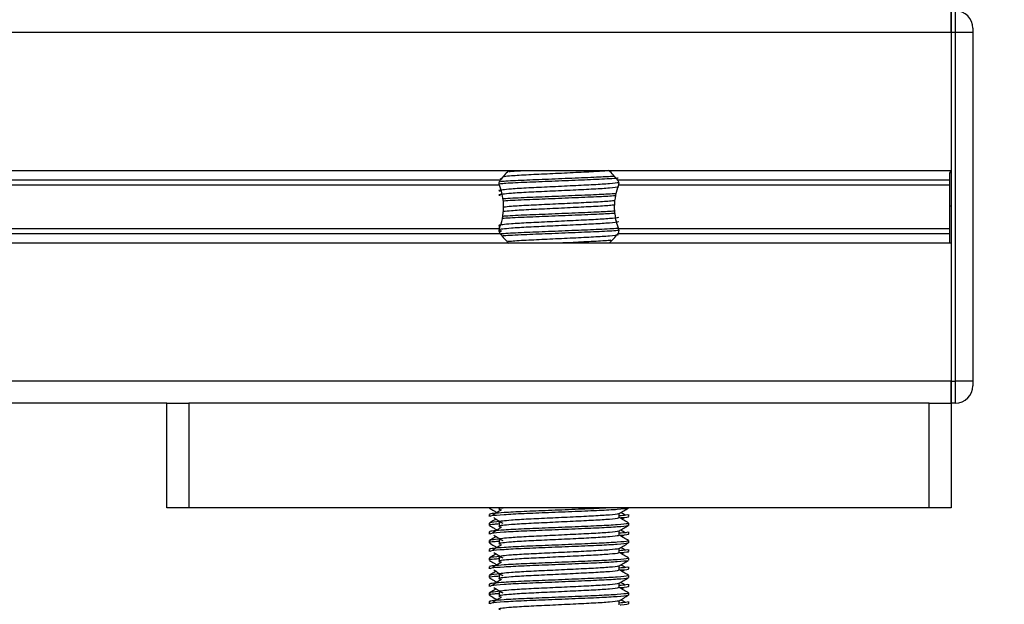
# Model space of a CAD drawing. Header units: millimetres. Extents: x 0 to 420, y 0 to 297.
# Tile 86 of 98: x 317.26 to 322.59, y 198.54 to 201.71. Entities that reach past the tile are written whole.
import ezdxf

# ---------------------------------------------------------------- set-up
doc = ezdxf.new("R2010")
doc.units = ezdxf.units.MM
doc.layers.add('QUOTE', color=174, linetype='Continuous')
doc.styles.add('SLDTEXTSTYLE3', font='TXT', dxfattribs={"width": 0.75})
doc.dimstyles.new('SLDDIMSTYLE2', dxfattribs={"dimtxt": 3, "dimasz": 3, "dimexe": 0, "dimexo": 0.0625, "dimgap": 0.75, "dimtad": 1, "dimlfac": 21.190584, "dimrnd": 1e-09, "dimzin": 12, "dimdsep": 46, "dimtxsty": 'SLDTEXTSTYLE3', "dimsah": 1, "dimcen": 0.09, "dimadec": 0, "dimazin": 3, "dimtfac": 1, "dimtdec": 3, "dimtofl": 0, "dimtmove": 0, "dimatfit": 3, "dimfxl": 0, "dimfrac": 2, "dimtolj": 1, "dimtzin": 12, "dimarcsym": 0})

# ---------------------------------------------------------------- blocks, each defined once
blk = doc.blocks.new('_D_2')
at = {"layer": 'QUOTE'}
for p, q in [((319.3453, 236.9641), (330.7, 236.9641)), ((328.7, 194.0629), (328.7, 236.9641)), ((324.9875, 194.0629), (330.7, 194.0629))]:
    blk.add_line(p, q, dxfattribs=at)
for points in [[(328.7, 236.9641), (328.2, 233.9641), (329.2, 233.9641)], [(328.7, 194.0629), (329.2, 197.0629), (328.2, 197.0629)]]:
    blk.add_solid(points, dxfattribs=at)
at = {"layer": 'QUOTE', "insert": (324.8327, 210.526), "char_height": 3, "attachment_point": 1, "rotation": 90, "style": 'SLDTEXTSTYLE3'}
blk.add_mtext('909,1', dxfattribs=at)

msp = doc.modelspace()

# ---------------------------------------------------------------- linework, layer by layer
at = {"color": 7, "linetype": 'Continuous', "lineweight": 25}
for p, q in [((322.30033, 201.75502), (322.30033, 201.63704)), ((322.30033, 201.63704), (322.30033, 201.75502)), ((322.32393, 201.63704), (322.32393, 201.75502)), ((322.41831, 201.66064), (322.41831, 201.63704)), ((322.30033, 201.63704), (296.81732, 201.63704)), ((322.30033, 201.63704), (322.30033, 200.88907)), ((322.30033, 201.63704), (322.30033, 199.74941)), ((322.32393, 201.63704), (322.30033, 201.63704)), ((322.32393, 199.74941), (322.32393, 201.63704)), ((322.41831, 201.63704), (322.32393, 201.63704)), ((322.41831, 201.63704), (322.41831, 199.74941)), ((322.30033, 200.88907), (296.81732, 200.88907)), ((319.86576, 200.84664), (319.85738, 200.84151)), ((322.30033, 200.88317), (322.29326, 200.88317)), ((322.29326, 200.87974), (322.30033, 200.87974)), ((319.85821, 200.83792), (299.25944, 200.83792)), ((319.85482, 200.81082), (299.26283, 200.81082)), ((322.29326, 200.83792), (320.49529, 200.83792)), ((322.29326, 200.81082), (320.49868, 200.81082)), ((322.29326, 200.70036), (322.30033, 200.70036)), ((322.29326, 200.67435), (322.29326, 200.6921)), ((319.85356, 200.58966), (319.85356, 200.57071)), ((319.85821, 200.54854), (299.25944, 200.54854)), ((319.85482, 200.57563), (299.26283, 200.57563)), ((319.86576, 200.56349), (319.85573, 200.55735)), ((322.29326, 200.54854), (320.49529, 200.54854)), ((322.29326, 200.57563), (320.49868, 200.57563)), ((322.30033, 200.49739), (296.81732, 200.49739)), ((322.30033, 200.49739), (322.30033, 199.74941)), ((322.30033, 199.74941), (296.81732, 199.74941)), ((322.30033, 199.74941), (322.30033, 199.63144)), ((322.30033, 199.74941), (322.32393, 199.74941)), ((322.30033, 199.63144), (322.30033, 199.74941)), ((322.41831, 199.74941), (322.32393, 199.74941)), ((322.32393, 199.63144), (322.32393, 199.74941)), ((322.41831, 199.74941), (322.41831, 199.72582)), ((318.05316, 199.63144), (301.06449, 199.63144)), ((318.05316, 199.06515), (318.05316, 199.63144)), ((318.05316, 199.63144), (318.17114, 199.63144)), ((318.17114, 199.63144), (318.17114, 199.06515)), ((322.18236, 199.63144), (318.17114, 199.63144)), ((322.18236, 199.06515), (322.18236, 199.63144)), ((322.18236, 199.63144), (322.30033, 199.63144)), ((322.32393, 199.63144), (322.30033, 199.63144)), ((322.30033, 199.63144), (322.30033, 199.06515)), ((318.17114, 199.06515), (318.05316, 199.06515)), ((322.18236, 199.06515), (318.17114, 199.06515)), ((319.79922, 199.06515), (319.79922, 199.06389)), ((319.85356, 199.06515), (319.85356, 199.05596)), ((320.50319, 199.01088), (320.50319, 199.03389)), ((320.55428, 199.06389), (320.55428, 199.06515)), ((322.30033, 199.06515), (322.18236, 199.06515)), ((319.79922, 199.02848), (319.79922, 199.01671)), ((319.79922, 198.98127), (319.79922, 198.96951)), ((319.85356, 198.98518), (319.85356, 198.96158)), ((320.5168, 199.00349), (320.52943, 199.01122)), ((320.55428, 199.01671), (320.55428, 199.02848)), ((320.55428, 198.96951), (320.55428, 198.98127)), ((319.79922, 198.9341), (319.79922, 198.92233)), ((320.50319, 198.91649), (320.50319, 198.9395)), ((320.55428, 198.92233), (320.55428, 198.9341)), ((319.79922, 198.88689), (319.79922, 198.87512)), ((319.85356, 198.8908), (319.85356, 198.8672)), ((320.5168, 198.9091), (320.52943, 198.91684)), ((320.55428, 198.87512), (320.55428, 198.88689)), ((319.79922, 198.83972), (319.79922, 198.82795)), ((320.50319, 198.82211), (320.50319, 198.84512)), ((320.5168, 198.81472), (320.52943, 198.82246)), ((320.55428, 198.82795), (320.55428, 198.83972)), ((319.79922, 198.79251), (319.79922, 198.78074)), ((319.85356, 198.79641), (319.85356, 198.77282)), ((320.55428, 198.78074), (320.55428, 198.79251)), ((319.79922, 198.74533), (319.79922, 198.73357)), ((320.50319, 198.72773), (320.50319, 198.75074)), ((320.5168, 198.72034), (320.52943, 198.72808)), ((320.55428, 198.73357), (320.55428, 198.74533)), ((319.79922, 198.69813), (319.79922, 198.68636)), ((319.85356, 198.70203), (319.85356, 198.67844)), ((320.55428, 198.68636), (320.55428, 198.69813)), ((319.79922, 198.65095), (319.79922, 198.63919)), ((319.85356, 198.60765), (319.85356, 198.58406)), ((320.50319, 198.63335), (320.50319, 198.65636)), ((320.5168, 198.62596), (320.52943, 198.6337)), ((320.55428, 198.63919), (320.55428, 198.65095)), ((319.79922, 198.60375), (319.79922, 198.59198)), ((319.79922, 198.55657), (319.79922, 198.54481)), ((320.50319, 198.53897), (320.50319, 198.56198)), ((320.55428, 198.59198), (320.55428, 198.60375)), ((320.55428, 198.54481), (320.55428, 198.55657))]:
    msp.add_line(p, q, dxfattribs=at)
for centre, radius, start, end in [((322.32393, 201.66064), 0.09438, 0, 90), ((320.17675, 200.59413), 0.40112, 132.91101, 142.57212), ((320.17675, 200.59413), 0.40112, 37.42788, 47.87533), ((320.17675, 200.79233), 0.40112, 217.42788, 227.33207), ((320.17675, 200.79233), 0.40112, 312.66793, 322.57212), ((322.32393, 199.72582), 0.09438, 270, 0)]:
    msp.add_arc(centre, radius, start, end, dxfattribs=at)
for points, knots in [([(320.49668, 200.84874), (320.49535, 200.84859), (320.47676, 200.84647), (320.39592, 200.84271), (320.267, 200.83721), (320.11928, 200.83098), (319.9839, 200.82578), (319.88888, 200.82109), (319.86128, 200.81833), (319.85343, 200.81755)], [0, 0, 0, 0, 0.0140301, 0.1956147, 0.3770176, 0.5635719, 0.7429639, 0.9268594, 1, 1, 1, 1]), ([(320.47392, 200.85903), (320.44906, 200.85751), (320.39356, 200.85412), (320.26526, 200.84902), (320.11982, 200.84278), (319.98346, 200.83757), (319.89398, 200.83311), (319.86512, 200.83054), (319.8586, 200.82996)], [0, 0, 0, 0, 0.1579394, 0.3525509, 0.5526889, 0.7451431, 0.9424287, 1, 1, 1, 1]), ([(320.44343, 200.88916), (320.41903, 200.88743), (320.36827, 200.88383), (320.25335, 200.87852), (320.12769, 200.87227), (320.0089, 200.86707), (319.92207, 200.86188), (319.89134, 200.85858), (319.87913, 200.85727)], [0, 0, 0, 0, 0.1645772, 0.3423508, 0.5251783, 0.700979, 0.8811979, 1, 1, 1, 1]), ([(319.98858, 200.88907), (319.96242, 200.88766), (319.92937, 200.88587), (319.91137, 200.88402), (319.90761, 200.88363)], [0, 0, 0, 0, 0.7912827, 1, 1, 1, 1]), ([(322.29326, 200.70036), (322.29326, 200.738), (322.29326, 200.8057), (322.29326, 200.85697), (322.29326, 200.87974)], [0, 0, 0, 0, 0.5558787, 1, 1, 1, 1]), ([(320.4974, 200.82647), (320.49779, 200.82594), (320.49952, 200.82357), (320.45508, 200.81871), (320.36974, 200.81321), (320.25372, 200.80772), (320.12773, 200.80149), (320.00842, 200.79627), (319.92024, 200.79091), (319.86943, 200.78579), (319.8457, 200.78202), (319.85495, 200.77947), (319.85908, 200.77834)], [0, 0, 0, 0, 0.0351066, 0.1561349, 0.2739528, 0.3916527, 0.5126988, 0.6290926, 0.7484115, 0.8401345, 0.9287498, 1, 1, 1, 1]), ([(320.49754, 200.80405), (320.49858, 200.80314), (320.50168, 200.80039), (320.45573, 200.79512), (320.36957, 200.78962), (320.25376, 200.78412), (320.12772, 200.77789), (320.00842, 200.77267), (319.92024, 200.76731), (319.86943, 200.76219), (319.84571, 200.75842), (319.85495, 200.75588), (319.85906, 200.75475)], [0, 0, 0, 0, 0.059132, 0.1771634, 0.2920638, 0.4068492, 0.5248979, 0.6384095, 0.7547738, 0.8442256, 0.9306466, 1, 1, 1, 1]), ([(319.85482, 200.81082), (319.85467, 200.81127), (319.85375, 200.81391), (319.85284, 200.81914), (319.85319, 200.82617), (319.85485, 200.83236), (319.85679, 200.83601), (319.85805, 200.83769), (319.85821, 200.83792)], [0, 0, 0, 0, 0.0508548, 0.3030287, 0.5240656, 0.7365591, 0.9653107, 1, 1, 1, 1]), ([(319.85482, 200.57563), (319.86055, 200.59311), (319.87257, 200.62978), (319.87993, 200.69756), (319.87153, 200.76106), (319.85935, 200.79734), (319.85482, 200.81082)], [0, 0, 0, 0, 0.2384824, 0.5002133, 0.8142029, 1, 1, 1, 1]), ([(320.49868, 200.81082), (320.49295, 200.79334), (320.48093, 200.75668), (320.47357, 200.68889), (320.48197, 200.6254), (320.49415, 200.58912), (320.49868, 200.57563)], [0, 0, 0, 0, 0.2384824, 0.5002133, 0.8142029, 1, 1, 1, 1]), ([(320.49529, 200.83792), (320.49566, 200.8374), (320.4972, 200.83527), (320.49938, 200.83049), (320.50065, 200.82335), (320.50036, 200.8164), (320.49921, 200.81261), (320.49868, 200.81082)], [0, 0, 0, 0, 0.0786657, 0.3295798, 0.5818024, 0.802882, 1, 1, 1, 1]), ([(320.48552, 200.76531), (320.45718, 200.76357), (320.39836, 200.75996), (320.26545, 200.75464), (320.1196, 200.74839), (319.98413, 200.74319), (319.89967, 200.73909), (319.87411, 200.73689), (319.87162, 200.73668)], [0, 0, 0, 0, 0.1833159, 0.3805505, 0.5833859, 0.778434, 0.9783786, 1, 1, 1, 1]), ([(320.48278, 200.75335), (320.45526, 200.75167), (320.39721, 200.74811), (320.26548, 200.74284), (320.11937, 200.7366), (319.98497, 200.73139), (319.89817, 200.72731), (319.8751, 200.72515), (319.87309, 200.72496)], [0, 0, 0, 0, 0.1792693, 0.3781057, 0.5825884, 0.7792206, 0.980789, 1, 1, 1, 1]), ([(320.47761, 200.70437), (320.4697, 200.70317), (320.44866, 200.69999), (320.36795, 200.69523), (320.25424, 200.68975), (320.12749, 200.68351), (320.00886, 200.6783), (319.91989, 200.67296), (319.88795, 200.66951), (319.87441, 200.66805)], [0, 0, 0, 0, 0.0944898, 0.2513541, 0.4080614, 0.5692237, 0.724192, 0.8830549, 1, 1, 1, 1]), ([(320.48013, 200.72829), (320.47158, 200.72698), (320.45002, 200.72369), (320.36805, 200.71882), (320.25422, 200.71334), (320.12748, 200.7071), (320.00891, 200.7019), (319.92105, 200.69664), (319.88976, 200.69327), (319.87693, 200.69189)], [0, 0, 0, 0, 0.1028709, 0.2594114, 0.4157952, 0.5766249, 0.7312733, 0.8898082, 1, 1, 1, 1]), ([(322.29326, 200.49739), (322.29326, 200.49883), (322.29326, 200.50643), (322.29326, 200.53382), (322.29326, 200.57903), (322.29326, 200.63643), (322.29326, 200.67835), (322.29326, 200.70036)], [0, 0, 0, 0, 0.0480315, 0.2536975, 0.478596, 0.7263063, 1, 1, 1, 1]), ([(320.4974, 200.63771), (320.49779, 200.63717), (320.49952, 200.6348), (320.45508, 200.62995), (320.36974, 200.62445), (320.25372, 200.61896), (320.12773, 200.61273), (320.00842, 200.60751), (319.92024, 200.60215), (319.86943, 200.59702), (319.8457, 200.59325), (319.85495, 200.59071), (319.85908, 200.58958)], [0, 0, 0, 0, 0.0351066, 0.1561349, 0.2739528, 0.3916527, 0.5126988, 0.6290926, 0.7484115, 0.8401345, 0.9287498, 1, 1, 1, 1]), ([(320.48074, 200.65886), (320.45383, 200.65721), (320.39637, 200.65369), (320.26544, 200.64846), (320.11943, 200.64221), (319.98477, 200.63701), (319.89695, 200.63285), (319.87327, 200.6306), (319.87043, 200.63033)], [0, 0, 0, 0, 0.1744293, 0.3724463, 0.5760865, 0.7719084, 0.9726462, 1, 1, 1, 1]), ([(320.47927, 200.67057), (320.4528, 200.66895), (320.39577, 200.66546), (320.26538, 200.66026), (320.11962, 200.65401), (319.98412, 200.64881), (319.8997, 200.64471), (319.87416, 200.64251), (319.87169, 200.6423)], [0, 0, 0, 0, 0.17299565, 0.37277159, 0.57822059, 0.77578192, 0.97830283, 1, 1, 1, 1]), ([(320.49754, 200.61529), (320.49858, 200.61437), (320.50168, 200.61163), (320.45573, 200.60636), (320.36957, 200.60085), (320.25376, 200.59536), (320.12772, 200.58913), (320.00842, 200.58391), (319.92024, 200.57855), (319.86943, 200.57343), (319.84571, 200.56966), (319.85495, 200.56712), (319.85906, 200.56599)], [0, 0, 0, 0, 0.059132, 0.1771634, 0.2920638, 0.4068492, 0.5248979, 0.6384095, 0.7547738, 0.8442256, 0.9306466, 1, 1, 1, 1]), ([(320.49809, 200.57755), (320.49632, 200.57735), (320.47744, 200.57517), (320.39607, 200.57136), (320.26693, 200.56587), (320.1194, 200.55963), (319.98354, 200.55442), (319.89349, 200.54993), (319.86436, 200.54734), (319.85751, 200.54673)], [0, 0, 0, 0, 0.0190303, 0.2027988, 0.3863835, 0.5751814, 0.756731, 0.9428382, 1, 1, 1, 1]), ([(319.85821, 200.54854), (319.85784, 200.54905), (319.8563, 200.55119), (319.85412, 200.55596), (319.85284, 200.56311), (319.85314, 200.57006), (319.85428, 200.57385), (319.85482, 200.57563)], [0, 0, 0, 0, 0.0786657, 0.3295798, 0.5818024, 0.802882, 1, 1, 1, 1]), ([(320.50035, 200.56601), (320.49789, 200.56572), (320.47856, 200.56346), (320.39626, 200.55956), (320.26697, 200.55407), (320.11903, 200.54783), (319.98492, 200.54263), (319.89717, 200.53848), (319.8736, 200.53625), (319.87091, 200.536)], [0, 0, 0, 0, 0.0275356, 0.216089, 0.4044538, 0.5981677, 0.7844444, 0.9753974, 1, 1, 1, 1]), ([(320.4974, 200.54333), (320.49779, 200.54279), (320.49952, 200.54042), (320.45509, 200.53556), (320.36972, 200.53007), (320.25381, 200.52457), (320.12739, 200.51834), (320.00966, 200.51313), (319.93228, 200.50868), (319.90735, 200.50611), (319.90173, 200.50554)], [0, 0, 0, 0, 0.0448324, 0.1993902, 0.3498481, 0.5001554, 0.6547358, 0.8033751, 0.9557499, 1, 1, 1, 1]), ([(320.49868, 200.57563), (320.49883, 200.57519), (320.49975, 200.57255), (320.50066, 200.56732), (320.50031, 200.56029), (320.49865, 200.5541), (320.4967, 200.55044), (320.49545, 200.54876), (320.49529, 200.54854)], [0, 0, 0, 0, 0.0508548, 0.3030287, 0.5240656, 0.7365591, 0.9653107, 1, 1, 1, 1]), ([(320.45683, 200.51295), (320.45462, 200.51265), (320.43785, 200.51038), (320.36656, 200.50648), (320.27073, 200.50174), (320.20474, 200.49857), (320.18006, 200.49739)], [0, 0, 0, 0, 0.0552431, 0.4192215, 0.7828355, 1, 1, 1, 1]), ([(320.46275, 199.06515), (320.44125, 199.06384), (320.38896, 199.06067), (320.265, 199.05577), (320.12023, 199.04953), (319.98213, 199.04431), (319.87974, 199.03895), (319.82235, 199.03383), (319.79612, 199.03074), (319.80246, 199.02891), (319.80394, 199.02848)], [0, 0, 0, 0, 0.1075546, 0.2616311, 0.4200829, 0.5724514, 0.7286449, 0.8487125, 0.9647164, 1, 1, 1, 1]), ([(319.80012, 199.06294), (319.80866, 199.058), (319.82258, 199.04994), (319.8365, 199.04188), (319.84188, 199.03876)], [0, 0, 0, 0, 0.6131696, 1, 1, 1, 1]), ([(320.54976, 199.06287), (320.54947, 199.06229), (320.54827, 199.05985), (320.49949, 199.05496), (320.39972, 199.04946), (320.2658, 199.04396), (320.12015, 199.03773), (319.98167, 199.03252), (319.87271, 199.02667), (319.80703, 199.02111), (319.80498, 199.01801), (319.80412, 199.01671)], [0, 0, 0, 0, 0.0399117, 0.1661575, 0.2890582, 0.4118359, 0.5381002, 0.6595169, 0.7839817, 0.9096926, 1, 1, 1, 1]), ([(319.86576, 199.05339), (319.85772, 199.04846), (319.84163, 199.03861), (319.82557, 199.02876), (319.81755, 199.02383)], [0, 0, 0, 0, 0.49999, 1, 1, 1, 1]), ([(320.4974, 199.03322), (320.49779, 199.03269), (320.49952, 199.03032), (320.45508, 199.02546), (320.36974, 199.01996), (320.25372, 199.01447), (320.12773, 199.00824), (320.00842, 199.00302), (319.92024, 198.99766), (319.86943, 198.99254), (319.8457, 198.98877), (319.85495, 198.98622), (319.85908, 198.98509)], [0, 0, 0, 0, 0.0351066, 0.1561349, 0.2739528, 0.3916527, 0.5126988, 0.6290926, 0.7484115, 0.8401345, 0.9287498, 1, 1, 1, 1]), ([(319.89072, 199.06515), (319.88427, 199.06455), (319.86178, 199.06246), (319.84632, 199.05956), (319.85514, 199.05702), (319.85906, 199.05588)], [0, 0, 0, 0, 0.182373, 0.6359785, 1, 1, 1, 1]), ([(320.50217, 199.03329), (320.5107, 199.03824), (320.52777, 199.04812), (320.54484, 199.058), (320.55338, 199.06294)], [0, 0, 0, 0, 0.4999356, 1, 1, 1, 1]), ([(320.53595, 199.02383), (320.52793, 199.02876), (320.51982, 199.03374), (320.5117, 199.03871), (320.51161, 199.03876)], [0, 0, 0, 0, 0.9898318, 1, 1, 1, 1]), ([(320.54774, 198.98127), (320.54891, 198.98037), (320.55245, 198.97764), (320.49937, 198.97238), (320.39975, 198.96687), (320.26583, 198.96138), (320.12001, 198.95515), (319.98219, 198.94993), (319.87973, 198.94457), (319.82235, 198.93944), (319.79612, 198.93636), (319.80246, 198.93452), (319.80394, 198.9341)], [0, 0, 0, 0, 0.0610772, 0.18451233, 0.30467677, 0.42472105, 0.54817425, 0.66688778, 0.78858149, 0.88212869, 0.97250981, 1, 1, 1, 1]), ([(319.83669, 199.00349), (319.83298, 199.00134), (319.82073, 198.99424), (319.80847, 198.98715), (319.79994, 198.98222)], [0, 0, 0, 0, 0.3033381, 1, 1, 1, 1]), ([(319.85763, 198.98969), (319.83421, 198.98772), (319.79973, 198.98481), (319.80429, 198.98214), (319.80576, 198.98127)], [0, 0, 0, 0, 0.6789949, 1, 1, 1, 1]), ([(319.82407, 199.01122), (319.83211, 199.0063), (319.8482, 198.99644), (319.86425, 198.98659), (319.87228, 198.98166)], [0, 0, 0, 0, 0.5000113, 1, 1, 1, 1]), ([(320.49754, 199.0108), (320.49858, 199.00989), (320.50168, 199.00715), (320.45573, 199.00187), (320.36957, 198.99637), (320.25376, 198.99087), (320.12772, 198.98464), (320.00842, 198.97942), (319.92024, 198.97407), (319.86943, 198.96894), (319.84571, 198.96518), (319.85495, 198.96263), (319.85906, 198.9615)], [0, 0, 0, 0, 0.059132, 0.1771634, 0.2920638, 0.4068492, 0.5248979, 0.6384095, 0.7547738, 0.8442256, 0.9306466, 1, 1, 1, 1]), ([(320.54956, 199.02848), (320.54977, 199.02707), (320.55013, 199.02469), (320.51682, 199.02209), (320.50319, 199.02103)], [0, 0, 0, 0, 0.5906829, 1, 1, 1, 1]), ([(320.55356, 198.98222), (320.54503, 198.98715), (320.52823, 198.99687), (320.51144, 199.00659), (320.50319, 199.01137)], [0, 0, 0, 0, 0.5083681, 1, 1, 1, 1]), ([(320.54938, 199.01671), (320.55075, 199.01627), (320.55777, 199.01402), (320.54073, 199.01129), (320.5094, 199.00927), (320.50832, 199.0092)], [0, 0, 0, 0, 0.1902956, 0.9720933, 1, 1, 1, 1]), ([(319.80012, 198.96856), (319.80866, 198.96362), (319.82258, 198.95556), (319.8365, 198.9475), (319.84188, 198.94438)], [0, 0, 0, 0, 0.6131696, 1, 1, 1, 1]), ([(319.85356, 198.97713), (319.84352, 198.9764), (319.81268, 198.97414), (319.79796, 198.97175), (319.80153, 198.96993), (319.80236, 198.96951)], [0, 0, 0, 0, 0.2705432, 0.831179, 1, 1, 1, 1]), ([(320.54976, 198.96849), (320.54947, 198.96791), (320.54827, 198.96547), (320.49949, 198.96058), (320.39972, 198.95508), (320.2658, 198.94958), (320.12015, 198.94335), (319.98167, 198.93813), (319.87271, 198.93229), (319.80703, 198.92672), (319.80498, 198.92363), (319.80412, 198.92233)], [0, 0, 0, 0, 0.0399117, 0.1661575, 0.2890582, 0.4118359, 0.5381002, 0.6595169, 0.7839817, 0.9096926, 1, 1, 1, 1]), ([(319.86576, 198.95901), (319.85772, 198.95408), (319.84163, 198.94423), (319.82557, 198.93438), (319.81755, 198.92945)], [0, 0, 0, 0, 0.49999, 1, 1, 1, 1]), ([(320.4974, 198.93884), (320.49779, 198.93831), (320.49952, 198.93594), (320.45508, 198.93108), (320.36974, 198.92558), (320.25372, 198.92009), (320.12773, 198.91386), (320.00842, 198.90864), (319.92024, 198.90328), (319.86943, 198.89816), (319.8457, 198.89439), (319.85495, 198.89184), (319.85908, 198.89071)], [0, 0, 0, 0, 0.0351066, 0.1561349, 0.2739528, 0.3916527, 0.5126988, 0.6290926, 0.7484115, 0.8401345, 0.9287498, 1, 1, 1, 1]), ([(320.50217, 198.93891), (320.5107, 198.94385), (320.52777, 198.95374), (320.54484, 198.96362), (320.55338, 198.96856)], [0, 0, 0, 0, 0.4999356, 1, 1, 1, 1]), ([(320.54956, 198.9341), (320.54977, 198.93269), (320.55013, 198.9303), (320.51682, 198.92771), (320.50319, 198.92665)], [0, 0, 0, 0, 0.5906829, 1, 1, 1, 1]), ([(320.53595, 198.92945), (320.52793, 198.93438), (320.51982, 198.93935), (320.5117, 198.94433), (320.51161, 198.94438)], [0, 0, 0, 0, 0.9898318, 1, 1, 1, 1]), ([(320.54774, 198.88689), (320.54891, 198.88599), (320.55245, 198.88326), (320.49937, 198.878), (320.39975, 198.87249), (320.26583, 198.867), (320.12001, 198.86077), (319.98219, 198.85555), (319.87973, 198.85019), (319.82235, 198.84506), (319.79612, 198.84197), (319.80246, 198.84014), (319.80394, 198.83972)], [0, 0, 0, 0, 0.0610772, 0.1845123, 0.3046768, 0.4247211, 0.5481742, 0.6668878, 0.7885815, 0.8821287, 0.9725098, 1, 1, 1, 1]), ([(319.83669, 198.9091), (319.83298, 198.90695), (319.82073, 198.89986), (319.80847, 198.89277), (319.79994, 198.88783)], [0, 0, 0, 0, 0.3033381, 1, 1, 1, 1]), ([(319.80012, 198.87418), (319.80866, 198.86924), (319.82258, 198.86118), (319.8365, 198.85312), (319.84188, 198.85)], [0, 0, 0, 0, 0.6131696, 1, 1, 1, 1]), ([(319.85356, 198.88275), (319.84352, 198.88202), (319.81268, 198.87976), (319.79796, 198.87737), (319.80153, 198.87555), (319.80236, 198.87512)], [0, 0, 0, 0, 0.2705432, 0.831179, 1, 1, 1, 1]), ([(319.84741, 198.89418), (319.82893, 198.89259), (319.79957, 198.89007), (319.80409, 198.88775), (319.80576, 198.88689)], [0, 0, 0, 0, 0.6298517, 1, 1, 1, 1]), ([(320.54976, 198.87411), (320.54947, 198.87353), (320.54827, 198.87109), (320.49949, 198.8662), (320.39972, 198.86069), (320.2658, 198.8552), (320.12015, 198.84897), (319.98167, 198.84375), (319.87271, 198.83791), (319.80703, 198.83234), (319.80498, 198.82925), (319.80412, 198.82795)], [0, 0, 0, 0, 0.0399117, 0.1661575, 0.2890582, 0.4118359, 0.5381002, 0.6595169, 0.7839817, 0.9096926, 1, 1, 1, 1]), ([(319.82407, 198.91684), (319.83211, 198.91191), (319.8482, 198.90206), (319.86425, 198.89221), (319.87228, 198.88728)], [0, 0, 0, 0, 0.5000113, 1, 1, 1, 1]), ([(320.49754, 198.91642), (320.49858, 198.91551), (320.50168, 198.91276), (320.45573, 198.90749), (320.36957, 198.90198), (320.25376, 198.89649), (320.12772, 198.89026), (320.00842, 198.88504), (319.92024, 198.87968), (319.86943, 198.87456), (319.84571, 198.87079), (319.85495, 198.86825), (319.85906, 198.86712)], [0, 0, 0, 0, 0.059132, 0.1771634, 0.2920638, 0.4068492, 0.5248979, 0.6384095, 0.7547738, 0.8442256, 0.9306466, 1, 1, 1, 1]), ([(320.50217, 198.84453), (320.5107, 198.84947), (320.52777, 198.85936), (320.54484, 198.86924), (320.55338, 198.87418)], [0, 0, 0, 0, 0.4999356, 1, 1, 1, 1]), ([(320.55356, 198.88783), (320.54503, 198.89277), (320.52823, 198.90249), (320.51144, 198.91221), (320.50319, 198.91698)], [0, 0, 0, 0, 0.5083681, 1, 1, 1, 1]), ([(320.54938, 198.92233), (320.55075, 198.92189), (320.55777, 198.91963), (320.54073, 198.91691), (320.5094, 198.91488), (320.50832, 198.91481)], [0, 0, 0, 0, 0.1902956, 0.9720933, 1, 1, 1, 1]), ([(319.86576, 198.86463), (319.85772, 198.8597), (319.84163, 198.84985), (319.82557, 198.84), (319.81755, 198.83507)], [0, 0, 0, 0, 0.49999, 1, 1, 1, 1]), ([(319.82407, 198.82246), (319.83211, 198.81753), (319.8482, 198.80768), (319.86425, 198.79783), (319.87228, 198.7929)], [0, 0, 0, 0, 0.5000113, 1, 1, 1, 1]), ([(320.4974, 198.84446), (320.49779, 198.84393), (320.49952, 198.84155), (320.45508, 198.8367), (320.36974, 198.8312), (320.25372, 198.82571), (320.12773, 198.81948), (320.00842, 198.81426), (319.92024, 198.8089), (319.86943, 198.80378), (319.8457, 198.80001), (319.85495, 198.79746), (319.85908, 198.79633)], [0, 0, 0, 0, 0.0351066, 0.1561349, 0.2739528, 0.3916527, 0.5126988, 0.6290926, 0.7484115, 0.8401345, 0.9287498, 1, 1, 1, 1]), ([(320.49754, 198.82204), (320.49858, 198.82113), (320.50168, 198.81838), (320.45573, 198.81311), (320.36957, 198.8076), (320.25376, 198.80211), (320.12772, 198.79588), (320.00842, 198.79066), (319.92024, 198.7853), (319.86943, 198.78018), (319.84571, 198.77641), (319.85495, 198.77387), (319.85906, 198.77274)], [0, 0, 0, 0, 0.059132, 0.1771634, 0.2920638, 0.4068492, 0.5248979, 0.6384095, 0.7547738, 0.8442256, 0.9306466, 1, 1, 1, 1]), ([(320.54956, 198.83972), (320.54977, 198.83831), (320.55013, 198.83592), (320.51682, 198.83333), (320.50319, 198.83227)], [0, 0, 0, 0, 0.5906829, 1, 1, 1, 1]), ([(320.55356, 198.79345), (320.54503, 198.79839), (320.52823, 198.80811), (320.51144, 198.81783), (320.50319, 198.8226)], [0, 0, 0, 0, 0.5083681, 1, 1, 1, 1]), ([(320.54938, 198.82795), (320.55075, 198.82751), (320.55777, 198.82525), (320.54073, 198.82253), (320.5094, 198.8205), (320.50832, 198.82043)], [0, 0, 0, 0, 0.1902956, 0.9720933, 1, 1, 1, 1]), ([(320.53595, 198.83507), (320.52793, 198.84), (320.51982, 198.84497), (320.5117, 198.84995), (320.51161, 198.85)], [0, 0, 0, 0, 0.9898318, 1, 1, 1, 1]), ([(320.54774, 198.79251), (320.54891, 198.79161), (320.55245, 198.78888), (320.49937, 198.78362), (320.39975, 198.77811), (320.26583, 198.77262), (320.12001, 198.76639), (319.98219, 198.76117), (319.87973, 198.75581), (319.82235, 198.75068), (319.79612, 198.74759), (319.80246, 198.74576), (319.80394, 198.74533)], [0, 0, 0, 0, 0.0610772, 0.1845123, 0.3046768, 0.4247211, 0.5481742, 0.6668878, 0.7885815, 0.8821287, 0.9725098, 1, 1, 1, 1]), ([(319.83669, 198.81472), (319.83298, 198.81257), (319.82073, 198.80548), (319.80847, 198.79839), (319.79994, 198.79345)], [0, 0, 0, 0, 0.30333814, 1, 1, 1, 1]), ([(319.80012, 198.77979), (319.80866, 198.77485), (319.82258, 198.7668), (319.8365, 198.75874), (319.84188, 198.75562)], [0, 0, 0, 0, 0.6131696, 1, 1, 1, 1]), ([(319.85356, 198.78837), (319.84352, 198.78764), (319.81268, 198.78538), (319.79796, 198.78298), (319.80153, 198.78116), (319.80236, 198.78074)], [0, 0, 0, 0, 0.2705432, 0.831179, 1, 1, 1, 1]), ([(319.85763, 198.80093), (319.83421, 198.79896), (319.79973, 198.79605), (319.80429, 198.79337), (319.80576, 198.79251)], [0, 0, 0, 0, 0.6789949, 1, 1, 1, 1]), ([(320.54976, 198.77973), (320.54947, 198.77914), (320.54827, 198.77671), (320.49949, 198.77182), (320.39972, 198.76631), (320.2658, 198.76082), (320.12015, 198.75459), (319.98167, 198.74937), (319.87271, 198.74353), (319.80703, 198.73796), (319.80498, 198.73486), (319.80412, 198.73357)], [0, 0, 0, 0, 0.0399117, 0.1661575, 0.2890582, 0.4118359, 0.5381002, 0.6595169, 0.7839817, 0.9096926, 1, 1, 1, 1]), ([(319.86576, 198.77025), (319.85772, 198.76532), (319.84163, 198.75547), (319.82557, 198.74562), (319.81755, 198.74069)], [0, 0, 0, 0, 0.49999, 1, 1, 1, 1]), ([(320.50217, 198.75015), (320.5107, 198.75509), (320.52777, 198.76497), (320.54484, 198.77485), (320.55338, 198.77979)], [0, 0, 0, 0, 0.4999356, 1, 1, 1, 1]), ([(319.83669, 198.72034), (319.83298, 198.71819), (319.82073, 198.7111), (319.80847, 198.70401), (319.79994, 198.69907)], [0, 0, 0, 0, 0.3033381, 1, 1, 1, 1]), ([(319.82407, 198.72808), (319.83211, 198.72315), (319.8482, 198.7133), (319.86425, 198.70344), (319.87228, 198.69852)], [0, 0, 0, 0, 0.5000113, 1, 1, 1, 1]), ([(320.4974, 198.75008), (320.49779, 198.74954), (320.49952, 198.74717), (320.45508, 198.74232), (320.36974, 198.73682), (320.25372, 198.73132), (320.12773, 198.7251), (320.00842, 198.71987), (319.92024, 198.71452), (319.86943, 198.70939), (319.8457, 198.70562), (319.85495, 198.70308), (319.85908, 198.70195)], [0, 0, 0, 0, 0.0351066, 0.1561349, 0.2739528, 0.3916527, 0.5126988, 0.6290926, 0.7484115, 0.8401345, 0.9287498, 1, 1, 1, 1]), ([(320.49754, 198.72766), (320.49858, 198.72674), (320.50168, 198.724), (320.45573, 198.71873), (320.36957, 198.71322), (320.25376, 198.70773), (320.12772, 198.7015), (320.00842, 198.69628), (319.92024, 198.69092), (319.86943, 198.6858), (319.84571, 198.68203), (319.85495, 198.67949), (319.85906, 198.67836)], [0, 0, 0, 0, 0.059132, 0.1771634, 0.2920638, 0.4068492, 0.5248979, 0.6384095, 0.7547738, 0.8442256, 0.9306466, 1, 1, 1, 1]), ([(320.54956, 198.74533), (320.54977, 198.74393), (320.55013, 198.74154), (320.51682, 198.73895), (320.50319, 198.73789)], [0, 0, 0, 0, 0.5906829, 1, 1, 1, 1]), ([(320.55356, 198.69907), (320.54503, 198.70401), (320.52823, 198.71373), (320.51144, 198.72344), (320.50319, 198.72822)], [0, 0, 0, 0, 0.5083681, 1, 1, 1, 1]), ([(320.54938, 198.73357), (320.55075, 198.73313), (320.55777, 198.73087), (320.54073, 198.72815), (320.5094, 198.72612), (320.50832, 198.72605)], [0, 0, 0, 0, 0.1902956, 0.9720933, 1, 1, 1, 1]), ([(320.53595, 198.74069), (320.52793, 198.74562), (320.51982, 198.75059), (320.5117, 198.75557), (320.51161, 198.75562)], [0, 0, 0, 0, 0.9898318, 1, 1, 1, 1]), ([(320.54774, 198.69813), (320.54891, 198.69723), (320.55245, 198.69449), (320.49937, 198.68923), (320.39975, 198.68373), (320.26583, 198.67824), (320.12001, 198.67201), (319.98219, 198.66678), (319.87973, 198.66143), (319.82235, 198.6563), (319.79612, 198.65321), (319.80246, 198.65138), (319.80394, 198.65095)], [0, 0, 0, 0, 0.0610772, 0.1845123, 0.3046768, 0.4247211, 0.5481742, 0.6668878, 0.7885815, 0.8821287, 0.9725098, 1, 1, 1, 1]), ([(319.80012, 198.68541), (319.80866, 198.68047), (319.82258, 198.67242), (319.8365, 198.66436), (319.84188, 198.66124)], [0, 0, 0, 0, 0.6131696, 1, 1, 1, 1]), ([(319.85356, 198.69399), (319.84352, 198.69325), (319.81268, 198.691), (319.79796, 198.6886), (319.80153, 198.68678), (319.80236, 198.68636)], [0, 0, 0, 0, 0.2705432, 0.831179, 1, 1, 1, 1]), ([(319.85763, 198.70655), (319.83421, 198.70458), (319.79973, 198.70167), (319.80429, 198.69899), (319.80576, 198.69813)], [0, 0, 0, 0, 0.6789949, 1, 1, 1, 1]), ([(320.54976, 198.68535), (320.54947, 198.68476), (320.54827, 198.68233), (320.49949, 198.67743), (320.39972, 198.67193), (320.2658, 198.66644), (320.12015, 198.66021), (319.98167, 198.65499), (319.87271, 198.64915), (319.80703, 198.64358), (319.80498, 198.64048), (319.80412, 198.63919)], [0, 0, 0, 0, 0.0399117, 0.1661575, 0.2890582, 0.4118359, 0.5381002, 0.6595169, 0.7839817, 0.9096926, 1, 1, 1, 1]), ([(319.86576, 198.67586), (319.85772, 198.67094), (319.84163, 198.66109), (319.82557, 198.65123), (319.81755, 198.64631)], [0, 0, 0, 0, 0.49999, 1, 1, 1, 1]), ([(320.50217, 198.65577), (320.5107, 198.66071), (320.52777, 198.67059), (320.54484, 198.68047), (320.55338, 198.68541)], [0, 0, 0, 0, 0.4999356, 1, 1, 1, 1]), ([(320.53595, 198.64631), (320.52793, 198.65123), (320.51982, 198.65621), (320.5117, 198.66119), (320.51161, 198.66124)], [0, 0, 0, 0, 0.9898318, 1, 1, 1, 1]), ([(319.83669, 198.62596), (319.83298, 198.62381), (319.82073, 198.61672), (319.80847, 198.60963), (319.79994, 198.60469)], [0, 0, 0, 0, 0.3033381, 1, 1, 1, 1]), ([(319.84741, 198.61103), (319.82893, 198.60945), (319.79957, 198.60693), (319.80409, 198.60461), (319.80576, 198.60375)], [0, 0, 0, 0, 0.6298517, 1, 1, 1, 1]), ([(319.82407, 198.6337), (319.83211, 198.62877), (319.8482, 198.61892), (319.86425, 198.60906), (319.87228, 198.60414)], [0, 0, 0, 0, 0.5000113, 1, 1, 1, 1]), ([(320.4974, 198.6557), (320.49779, 198.65516), (320.49952, 198.65279), (320.45508, 198.64793), (320.36974, 198.64244), (320.25372, 198.63694), (320.12773, 198.63071), (320.00842, 198.62549), (319.92024, 198.62013), (319.86943, 198.61501), (319.8457, 198.61124), (319.85495, 198.6087), (319.85908, 198.60756)], [0, 0, 0, 0, 0.0351066, 0.1561349, 0.2739528, 0.3916527, 0.5126988, 0.6290926, 0.7484115, 0.8401345, 0.9287498, 1, 1, 1, 1]), ([(320.49754, 198.63328), (320.49858, 198.63236), (320.50168, 198.62962), (320.45573, 198.62435), (320.36957, 198.61884), (320.25376, 198.61335), (320.12772, 198.60712), (320.00842, 198.6019), (319.92024, 198.59654), (319.86943, 198.59142), (319.84571, 198.58765), (319.85495, 198.58511), (319.85906, 198.58397)], [0, 0, 0, 0, 0.059132, 0.1771634, 0.2920638, 0.4068492, 0.5248979, 0.6384095, 0.7547738, 0.8442256, 0.9306466, 1, 1, 1, 1]), ([(320.54956, 198.65095), (320.54977, 198.64954), (320.55013, 198.64716), (320.51682, 198.64457), (320.50319, 198.6435)], [0, 0, 0, 0, 0.5906829, 1, 1, 1, 1]), ([(320.55356, 198.60469), (320.54503, 198.60963), (320.52823, 198.61934), (320.51144, 198.62906), (320.50319, 198.63384)], [0, 0, 0, 0, 0.5083681, 1, 1, 1, 1]), ([(320.54938, 198.63919), (320.55075, 198.63875), (320.55777, 198.63649), (320.54073, 198.63376), (320.5094, 198.63174), (320.50832, 198.63167)], [0, 0, 0, 0, 0.1902956, 0.9720933, 1, 1, 1, 1]), ([(320.54774, 198.60375), (320.54891, 198.60284), (320.55245, 198.60011), (320.49937, 198.59485), (320.39975, 198.58935), (320.26583, 198.58385), (320.12001, 198.57762), (319.98219, 198.5724), (319.87973, 198.56705), (319.82235, 198.56192), (319.79612, 198.55883), (319.80246, 198.557), (319.80394, 198.55657)], [0, 0, 0, 0, 0.0610772, 0.1845123, 0.3046768, 0.4247211, 0.5481742, 0.6668878, 0.7885815, 0.8821287, 0.9725098, 1, 1, 1, 1]), ([(319.80012, 198.59103), (319.80866, 198.58609), (319.82258, 198.57803), (319.8365, 198.56997), (319.84188, 198.56686)], [0, 0, 0, 0, 0.6131696, 1, 1, 1, 1]), ([(319.85356, 198.59961), (319.84352, 198.59887), (319.81268, 198.59662), (319.79796, 198.59422), (319.80153, 198.5924), (319.80236, 198.59198)], [0, 0, 0, 0, 0.2705432, 0.831179, 1, 1, 1, 1]), ([(320.54976, 198.59097), (320.54947, 198.59038), (320.54827, 198.58794), (320.49949, 198.58305), (320.39972, 198.57755), (320.2658, 198.57206), (320.12015, 198.56583), (319.98167, 198.56061), (319.87271, 198.55477), (319.80703, 198.5492), (319.80498, 198.5461), (319.80412, 198.54481)], [0, 0, 0, 0, 0.0399117, 0.1661575, 0.2890582, 0.4118359, 0.5381002, 0.6595169, 0.7839817, 0.9096926, 1, 1, 1, 1]), ([(319.86576, 198.58148), (319.85772, 198.57656), (319.84163, 198.5667), (319.82557, 198.55685), (319.81755, 198.55193)], [0, 0, 0, 0, 0.49999, 1, 1, 1, 1]), ([(320.4974, 198.56131), (320.49779, 198.56078), (320.49952, 198.55841), (320.45508, 198.55355), (320.36974, 198.54806), (320.25372, 198.54256), (320.12773, 198.53633), (320.00842, 198.53111), (319.92024, 198.52575), (319.86943, 198.52063), (319.8457, 198.51686), (319.85495, 198.51432), (319.85908, 198.51318)], [0, 0, 0, 0, 0.0351066, 0.1561349, 0.2739528, 0.3916527, 0.5126988, 0.6290926, 0.7484115, 0.8401345, 0.9287498, 1, 1, 1, 1]), ([(320.50217, 198.56139), (320.5107, 198.56633), (320.52777, 198.57621), (320.54484, 198.58609), (320.55338, 198.59103)], [0, 0, 0, 0, 0.4999356, 1, 1, 1, 1]), ([(320.54956, 198.55657), (320.54977, 198.55516), (320.55013, 198.55278), (320.51682, 198.55018), (320.50319, 198.54912)], [0, 0, 0, 0, 0.5906829, 1, 1, 1, 1]), ([(320.53595, 198.55193), (320.52793, 198.55685), (320.51982, 198.56183), (320.5117, 198.56681), (320.51161, 198.56686)], [0, 0, 0, 0, 0.9898318, 1, 1, 1, 1]), ([(320.54938, 198.54481), (320.55075, 198.54436), (320.55777, 198.54211), (320.54073, 198.53938), (320.5094, 198.53736), (320.50832, 198.53729)], [0, 0, 0, 0, 0.1902956, 0.9720933, 1, 1, 1, 1])]:
    msp.add_open_spline(points, degree=3, knots=knots, dxfattribs=at)

# ---------------------------------------------------------------- dimensions: what is measured, and where the dimension line sits
at = {"layer": 'QUOTE'}
dim = msp.add_linear_dim(base=(328.69995, 236.96406), p1=(322.98752, 194.06293), p2=(317.3453, 236.96406), angle=90, dimstyle='SLDDIMSTYLE2', dxfattribs=at)
dim.commit()
dim.dimension.update_dxf_attribs({"geometry": '_D_2', "text_midpoint": (328.69995, 215.51349), "dimtype": 160})

doc.saveas('drawing.dxf')
